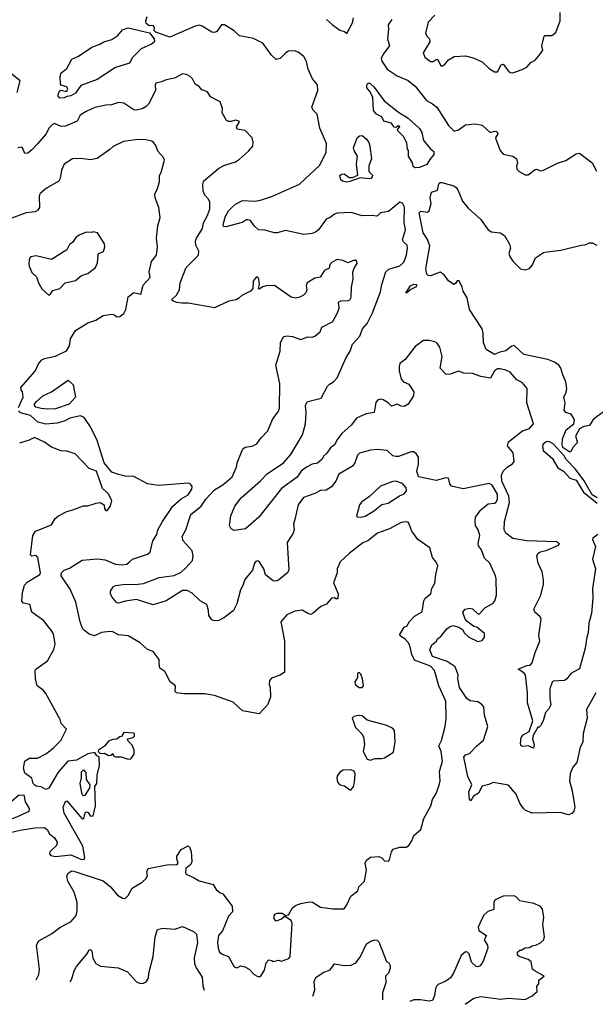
# Model space of a CAD drawing. Extents: x 1690054 to 1842981, y 782881 to 914114.
# Tile 7 of 256: x 1699787 to 1703917, y 790872 to 797933. Entities that reach past the tile are written whole.
import ezdxf

# ---------------------------------------------------------------- set-up
doc = ezdxf.new("R2010")
doc.units = 0

msp = doc.modelspace()

# ---------------------------------------------------------------- linework, layer by layer
at = {"layer": '0CON10XD'}
for points in [[(1703935, 794240), (1703900, 794215), (1703897.5, 794205), (1703919.2, 794155), (1703898.1, 794065), (1703918.2, 793995), (1703897.1, 793855), (1703898.5, 793785), (1703889.1, 793675), (1703870, 793605), (1703865.5, 793535), (1703855.6, 793505), (1703844.4, 793425), (1703805, 793278.6), (1703741.2, 793245), (1703713.8, 793205), (1703696.9, 793193.1), (1703615, 793188.5), (1703607.4, 793182.6), (1703591.3, 793135), (1703590.4, 793065), (1703598.8, 793021.2), (1703586.6, 792993.4), (1703560, 792965), (1703543.3, 792905), (1703525, 792870), (1703515, 792860), (1703505, 792860), (1703470.8, 792799.2), (1703466.1, 792775), (1703477.5, 792732.5), (1703475, 792710), (1703435.7, 792725.7), (1703395, 792721.2), (1703385, 792726.7), (1703379.5, 792739.5), (1703384.3, 792785), (1703399.4, 792805), (1703442.2, 792827.8), (1703470, 792905), (1703431.1, 793035), (1703431.9, 793105), (1703415.4, 793235), (1703405, 793249.2), (1703363.3, 793275), (1703425, 793301.1), (1703450.6, 793305), (1703465, 793321.8), (1703485.1, 793394.9), (1703520.3, 793475), (1703512.2, 793517.8), (1703528.7, 793635), (1703521.5, 793651.5), (1703483.4, 793683.4), (1703476.9, 793705), (1703527.1, 793805), (1703544.4, 793885), (1703544.4, 793915), (1703535, 793972.5), (1703506.9, 794035), (1703497.1, 794085), (1703505.6, 794105), (1703522.1, 794117.9), (1703565, 794126.2), (1703652.5, 794165), (1703660, 794175), (1703638.8, 794188.8), (1703425, 794195.3), (1703325, 794213.5), (1703275, 794250), (1703263.7, 794273.7), (1703265.3, 794335), (1703301.7, 794471.7), (1703297.8, 794515), (1703246.5, 794623.5), (1703245, 794667.5), (1703255.7, 794695), (1703286, 794725), (1703323, 794747), (1703336, 794765), (1703327.7, 794827.7), (1703286.2, 794876.2), (1703294.5, 794905), (1703395, 794984.3), (1703445, 795000.2), (1703474.8, 795035), (1703426.7, 795185), (1703427.7, 795287.7), (1703391.7, 795331.7), (1703355, 795350), (1703305.5, 795405.5), (1703275, 795420.6), (1703235, 795429.4), (1703215, 795428.6), (1703194.6, 795415.4), (1703165, 795362.5), (1703095, 795374), (1703035, 795395.7), (1702975, 795398.1), (1702935, 795412), (1702875, 795390), (1702848.3, 795388.3), (1702804.2, 795435), (1702817.5, 795517.5), (1702800.8, 795585), (1702782.1, 795612.1), (1702765, 795622.5), (1702725, 795632.5), (1702685, 795632), (1702625, 795588.5), (1702553.9, 795496.1), (1702515, 795466.7), (1702508.8, 795445), (1702508.8, 795415), (1702524.2, 795355), (1702541.9, 795335), (1702578.2, 795318.2), (1702615.4, 795265), (1702613.4, 795235), (1702574.4, 795175), (1702545, 795159.2), (1702525, 795160.4), (1702495, 795176.6), (1702455, 795162), (1702432, 795185), (1702395, 795205.6), (1702375, 795210.8), (1702353.3, 795205), (1702342.1, 795187.9), (1702330, 795115), (1702273.4, 795106.6), (1702204, 795076), (1702165.5, 795025), (1702098.5, 794965), (1702066.4, 794925), (1702045.7, 794885), (1702017.6, 794862.4), (1701991.8, 794825), (1701969.5, 794805), (1701955, 794778.1), (1701925, 794752.9), (1701885, 794746.2), (1701845.8, 794725), (1701807.5, 794695), (1701777, 794653), (1701665, 794570.6), (1701504, 794365), (1701408.3, 794281.7), (1701325, 794270), (1701305, 794282.5), (1701293.3, 794305), (1701302, 794375), (1701330, 794445), (1701375.4, 794504.6), (1701514.2, 794625), (1701562.2, 794675), (1701680, 794755), (1701731.6, 794815), (1701816.4, 794955), (1701837.5, 795035), (1701843.7, 795115), (1701838.9, 795165), (1701845, 795185.8), (1701855.6, 795194.4), (1701950.2, 795219.8), (1701995.4, 795305), (1702009.8, 795320.2), (1702037.8, 795335), (1702064, 795365), (1702129.6, 795510.4), (1702157.9, 795555), (1702174.5, 795605), (1702227.8, 795662.2), (1702246.2, 795715), (1702281.5, 795755), (1702318.2, 795831.8), (1702375, 795981.2), (1702385, 796033.8), (1702415.1, 796124.9), (1702435, 796143), (1702515, 796166.7), (1702543.1, 796195), (1702562.9, 796245), (1702569.2, 796295), (1702567.5, 796315), (1702540.5, 796340.5), (1702534.5, 796355), (1702555.6, 796425), (1702545, 796477.5), (1702547.4, 796587.4), (1702535, 796618), (1702515, 796624.2), (1702432.7, 796557.3), (1702375, 796548.1), (1702355, 796525.6), (1702346.2, 796523.8), (1702315, 796528.9), (1702245, 796526.3), (1702165, 796549.7), (1702065.4, 796545.4), (1702045, 796539.3), (1702014.7, 796515.3), (1701985, 796501.9), (1701930, 796425), (1701910.7, 796409.3), (1701885, 796399.6), (1701825, 796392.7), (1701695, 796420.8), (1701635.3, 796404.7), (1701615.3, 796405.3), (1701545, 796423), (1701501.5, 796425), (1701470, 796455), (1701443.3, 796493.3), (1701425, 796498.6), (1701415, 796498.1), (1701382.4, 796477.6), (1701265, 796447.6), (1701250, 796450), (1701246.1, 796465), (1701264.3, 796525), (1701285, 796561.8), (1701309.5, 796585), (1701335, 796609.6), (1701385, 796636.7), (1701475, 796631.5), (1701515, 796639.1), (1701602.2, 796667.8), (1701795, 796753.3), (1701940, 796890), (1701985, 796982), (1701987.5, 797045), (1701940.8, 797155), (1701921.4, 797255), (1701893.3, 797285), (1701883.1, 797305), (1701925.8, 797425), (1701924.2, 797465), (1701888.3, 797508.3), (1701857.9, 797577.9), (1701845, 797633.3), (1701825, 797669.4), (1701785, 797701.1), (1701759.5, 797709.5), (1701715, 797707.1), (1701695.7, 797695), (1701655, 797654), (1701628.3, 797648.3), (1701595, 797678), (1701532.7, 797765), (1701465, 797797.3), (1701365, 797816.5), (1701325, 797851.9), (1701256.7, 797896.7), (1701234.2, 797895), (1701202.1, 797847.9), (1701185, 797840.6), (1701165, 797842.2), (1701096.6, 797886.6), (1701075, 797892.5), (1701045, 797887.1), (1700865, 797808.3), (1700763.3, 797843.3), (1700752.2, 797855), (1700753.2, 797875), (1700745, 797891.4), (1700715, 797888.1), (1700693.9, 797905), (1700692, 797925), (1700700.8, 797955)], [(1701989.2, 797935), (1702032.2, 797895), (1702085, 797857.9), (1702117.5, 797847.5), (1702135, 797833.3), (1702175, 797911.2), (1702181.8, 797945)], [(1702765.8, 797965), (1702718, 797915), (1702700, 797835), (1702707.5, 797815), (1702726.7, 797795), (1702728.8, 797775), (1702681.2, 797695), (1702694.2, 797665), (1702735, 797633.8), (1702755, 797633.3), (1702775, 797647.5), (1702788.3, 797648.3), (1702806.2, 797606.2), (1702815, 797600), (1702835, 797608.8), (1702865, 797643.8), (1702905, 797668), (1702985, 797674), (1703041.7, 797658.3), (1703105, 797630), (1703155, 797583.3), (1703195, 797560), (1703215, 797560), (1703241.4, 797608.6), (1703255, 797613.3), (1703295, 797564.3), (1703306.2, 797555), (1703325, 797552.3), (1703392.9, 797575), (1703425, 797593.5), (1703454.6, 797625.4), (1703485, 797642), (1703522.5, 797685), (1703540, 797715), (1703532.5, 797745), (1703550, 797815), (1703555, 797820), (1703605, 797820), (1703635, 797840), (1703664, 797925), (1703665.8, 797985)], [(1700075, 797368.9), (1700063.5, 797385), (1700065.4, 797405), (1700075, 797421.9), (1700085, 797427.5), (1700122.5, 797417.5), (1700131.4, 797435), (1700125, 797451.2), (1700085, 797462.5), (1700079.3, 797469.3), (1700076.7, 797525), (1700085, 797551.2), (1700125, 797583.8), (1700160.9, 797649.2), (1700209.1, 797670.9), (1700305, 797736.9), (1700363, 797757), (1700391.9, 797775), (1700448.3, 797791.7), (1700490.5, 797819.5), (1700525, 797859.4), (1700565, 797875.4), (1700718.1, 797838.1), (1700752.9, 797795), (1700753.2, 797775), (1700732, 797758), (1700658.8, 797725), (1700597.5, 797662.5), (1700575, 797620), (1700475, 797590.5), (1700343.3, 797505), (1700225, 797460), (1700188, 797405), (1700155, 797386), (1700125, 797382.5), (1700105, 797372.5), (1700075, 797368.9)], [(1702456.5, 797933.5), (1702431.3, 797895), (1702433.9, 797863.9), (1702426.2, 797795), (1702439.4, 797745), (1702394, 797686), (1702380.3, 797655), (1702386.5, 797635), (1702425, 797578.5), (1702495, 797530.8), (1702575, 797496), (1702623.6, 797455), (1702705, 797353.6), (1702749.6, 797329.6), (1702780, 797305), (1702865, 797173.1), (1702905, 797134.3), (1702935, 797142.9), (1702985, 797180), (1703055, 797186.7), (1703106.1, 797176.1), (1703163.3, 797125), (1703195, 797133.6), (1703210.9, 797130.9), (1703217.2, 797115), (1703201.8, 797085), (1703202.7, 797075), (1703235, 796993.8), (1703255, 796968.8), (1703325, 796953.3), (1703352.5, 796935), (1703360, 796905)], [(1699768.3, 797411.7), (1699791.2, 797495), (1699685, 797578)], [(1702068.3, 795831.7), (1702078.8, 795865), (1702073.8, 795906.2), (1702092.3, 795917.7), (1702145, 795920), (1702156, 795925), (1702165, 795942.5), (1702167.1, 796015), (1702180.5, 796075), (1702178, 796122), (1702188, 796152), (1702208.8, 796185), (1702203.6, 796206.4), (1702180, 796205), (1702145, 796190), (1702106.1, 796206.1), (1702065, 796212.5), (1702030, 796195), (1702013.3, 796176.7), (1702008.3, 796151.7), (1701975, 796133.3), (1701943, 796087), (1701905, 796080), (1701848.6, 796045), (1701842.5, 796025), (1701847.5, 795995), (1701840, 795975), (1701823.6, 795956.4), (1701796.4, 795943.6), (1701765, 795936.7), (1701735, 795943.3), (1701616.1, 796026.1), (1701555, 796024), (1701532.3, 796017.7), (1701505, 796000), (1701500, 796005), (1701506.7, 796035), (1701503, 796073), (1701495, 796087.5), (1701485, 796087.5), (1701463, 796057), (1701460, 796005), (1701443, 795987), (1701380, 795955), (1701360, 795935), (1701340, 795925), (1701287.5, 795915), (1701185, 795866.2), (1700995, 795900), (1700950.6, 795900.6), (1700915, 795905.8), (1700887.5, 795915), (1700877.5, 795925), (1700912.4, 795957.6), (1700934, 795995), (1700938.1, 796045), (1700981.2, 796155), (1701071.1, 796245), (1701072.7, 796272.7), (1701050.8, 796315), (1701048.1, 796345), (1701055, 796366.2), (1701099.1, 796435), (1701106.2, 796475), (1701133.3, 796525), (1701150.5, 796575), (1701151.4, 796625), (1701142.5, 796645), (1701114.5, 796674.5), (1701104, 796704), (1701100, 796745), (1701105.6, 796774.4), (1701213.3, 796866.7), (1701253, 796887), (1701335, 796913.8), (1701365, 796933.3), (1701429.5, 796990.5), (1701458.8, 797025), (1701462, 797055), (1701454, 797085), (1701405, 797138.8), (1701348.3, 797148.3), (1701343.8, 797165), (1701362.5, 797195), (1701362.5, 797205), (1701335, 797213.3), (1701303.6, 797203.6), (1701285, 797203.3), (1701270.5, 797210.5), (1701238.8, 797265), (1701242.9, 797295), (1701224.5, 797344.5), (1701155, 797378.8), (1701135, 797416.2), (1701095, 797430), (1701073.7, 797453.7), (1701045, 797471.2), (1701027.6, 797507.6), (1701011.2, 797525), (1700985, 797540), (1700956.4, 797543.6), (1700897.5, 797512.5), (1700837.3, 797502.7), (1700803.8, 797486.2), (1700765, 797478.8), (1700758.8, 797465), (1700761.1, 797425), (1700712, 797328), (1700695, 797309.5), (1700665, 797292.7), (1700626.3, 797283.7), (1700605, 797287.3), (1700535, 797334.4), (1700495, 797338.9), (1700445, 797322.2), (1700405, 797320.5), (1700325, 797302.2), (1700265, 797275.4), (1700222.1, 797247.9), (1700198.8, 797205), (1700115, 797170), (1700085, 797165.7), (1700037.3, 797187.3), (1700020, 797180), (1699995, 797154.3), (1699976.2, 797115), (1699918.2, 797045), (1699875, 796998.6), (1699845, 796976.2), (1699824.1, 796974.1), (1699806, 797015), (1699799.1, 797019.1), (1699774.1, 797015)], [(1702625, 796870.6), (1702610.5, 796880.5), (1702605.8, 796905.8), (1702577.5, 796955), (1702577.5, 796995), (1702570, 797005), (1702565, 797050), (1702540, 797095), (1702500, 797135), (1702497.5, 797145), (1702514, 797165), (1702505, 797170.6), (1702485, 797160), (1702475, 797162.5), (1702455, 797190), (1702400, 797205), (1702386.4, 797236.4), (1702346.4, 797256.4), (1702325, 797282.5), (1702321.2, 797375), (1702302.5, 797415), (1702278.5, 797445), (1702277.2, 797462.8), (1702285, 797477.5), (1702298.6, 797478.6), (1702329.6, 797449.6), (1702401.4, 797351.4), (1702505, 797268.8), (1702575, 797226.7), (1702655, 797152.5), (1702673.3, 797125), (1702685, 797067.5), (1702735, 797006.7), (1702758.2, 796988.2), (1702758.5, 796965), (1702728.8, 796931.2), (1702708.2, 796895), (1702655, 796873), (1702625, 796870.6)], [(1702135, 796767.8), (1702103.3, 796775), (1702091.2, 796785), (1702084.2, 796815), (1702096.7, 796825), (1702115, 796828), (1702152.3, 796802.3), (1702175, 796801.2), (1702212.5, 796817.5), (1702204.3, 796895.7), (1702210, 796955), (1702186.7, 796995), (1702183.3, 797015), (1702207.5, 797085), (1702225, 797100), (1702245, 797103.3), (1702276.7, 797075), (1702291.7, 797051.7), (1702298.8, 797025), (1702312.5, 796935), (1702292.5, 796885), (1702292.5, 796845), (1702317.5, 796817.5), (1702316.4, 796806.4), (1702307.1, 796795), (1702295, 796791.6), (1702230.7, 796799.3), (1702155, 796772.1), (1702135, 796767.8)], [(1699778, 795152), (1699811.2, 795225), (1699807.3, 795265), (1699797.5, 795277.5), (1699795.7, 795295), (1699897.9, 795412.1), (1699922.2, 795465), (1699945, 795493.2), (1699965, 795503), (1700045, 795518.9), (1700122.3, 795557.7), (1700144.3, 795595), (1700152.2, 795645), (1700186.7, 795705), (1700275, 795759.7), (1700332.3, 795777.7), (1700385, 795811.5), (1700448.1, 795821.9), (1700467, 795817), (1700485, 795802.9), (1700505, 795805.5), (1700534.6, 795825), (1700549.7, 795855), (1700566.5, 795945), (1700605, 795977.5), (1700656.2, 795963.8), (1700671.9, 796028.1), (1700723.3, 796085), (1700716, 796125), (1700731.7, 796198.3), (1700768.8, 796245), (1700776.2, 796305), (1700768.8, 796365), (1700778.8, 796455), (1700796, 796515), (1700786, 796585), (1700760, 796655), (1700756.7, 796685), (1700773.3, 796715), (1700790.5, 796769.5), (1700790, 796815), (1700802.5, 796837.5), (1700826, 796925), (1700818.8, 796945), (1700779.3, 796989.3), (1700765, 797030), (1700749.5, 797049.5), (1700735, 797061.2), (1700691.7, 797071.7), (1700634.4, 797074.4), (1700531.5, 797058.5), (1700457.1, 797022.9), (1700435, 797002.5), (1700342.2, 796937.8), (1700295, 796928.6), (1700225, 796938.6), (1700165, 796935.6), (1700105, 796896), (1700086.9, 796853.1), (1700076.9, 796793.1), (1700067.1, 796775), (1699980, 796725), (1699932, 796685), (1699925.7, 796664.3), (1699930, 796585), (1699915.3, 796565), (1699897.5, 796555), (1699833.4, 796546.6), (1699605, 796464.3)], [(1703360, 796905), (1703352.5, 796885), (1703355, 796860), (1703370, 796845), (1703415, 796820), (1703435, 796820), (1703485, 796857.5), (1703495, 796860), (1703525, 796850), (1703545, 796853.3), (1703645, 796903.3), (1703705, 796923.3), (1703779.3, 796970.7), (1703805, 796976.7), (1703895, 796907.5), (1703925, 796846)], [(1703985, 795127.8), (1703901.4, 795065), (1703875, 795023.3), (1703835, 795015.8), (1703805, 794999.5), (1703774.6, 794945.4), (1703787.1, 794907.1), (1703784.7, 794895), (1703755, 794865.3), (1703745, 794838.1), (1703735, 794831.3), (1703685, 794865.3), (1703678.5, 794885), (1703682.2, 794927.8), (1703708, 794992), (1703764.2, 795035), (1703768, 795065), (1703743.9, 795103.9), (1703705, 795115.5), (1703693.2, 795133.2), (1703701.6, 795185), (1703690.9, 795225), (1703708.9, 795261.1), (1703712.9, 795285), (1703705.4, 795335), (1703684.5, 795385.5), (1703670.9, 795435), (1703655, 795455.5), (1703625, 795477.2), (1703576, 795496), (1703405, 795532.7), (1703335, 795596.4), (1703317.3, 795592.7), (1703275, 795557.5), (1703225, 795546.2), (1703195, 795530.8), (1703135, 795568.1), (1703115.5, 795614.5), (1703113.5, 795685), (1703105.6, 795715), (1703014.4, 795855), (1702997.3, 795937.3), (1702970, 795985), (1702962.5, 796015), (1702939.3, 796059.3), (1702925, 796060), (1702915, 796040), (1702903, 796033), (1702865, 796060), (1702832.1, 796102.1), (1702805, 796122), (1702735, 796096.6), (1702717.5, 796097.5), (1702708.2, 796108.3), (1702700.4, 796145), (1702729.2, 796310.8), (1702711.3, 796361.3), (1702681.9, 796405), (1702652.7, 796547.3), (1702665, 796560), (1702713.6, 796553.6), (1702725, 796562.5), (1702740, 796615), (1702732.5, 796655), (1702742.5, 796695), (1702785, 796710), (1702795.4, 796755), (1702805, 796764.6), (1702815, 796764.2), (1702901.7, 796741.7), (1702919.1, 796729.1), (1702931.8, 796711.8), (1702965, 796631.4), (1703005, 796580.8), (1703092.8, 796502.8), (1703148.8, 796425), (1703172.1, 796412.1), (1703234.4, 796404.4), (1703265, 796386.2), (1703302.3, 796322.3), (1703308.8, 796295), (1703298, 796255), (1703305, 796233.8), (1703325, 796200), (1703381.2, 796145), (1703415, 796140), (1703445, 796149.5), (1703466.1, 796173.9), (1703487.5, 796225), (1703545, 796262.2), (1703570.8, 796269.2), (1703669.4, 796280.6), (1703814.7, 796315.3), (1703845, 796317.3), (1703875, 796333.1), (1703895, 796332.9), (1703928.8, 796315)], [(1699995, 795956.7), (1700005, 795962.5), (1700025, 795990), (1700075, 796006.2), (1700112.5, 796045), (1700188.3, 796061.7), (1700231.2, 796098.8), (1700275, 796113.3), (1700331.2, 796155), (1700345, 796190), (1700350.9, 796249.1), (1700355, 796256.7), (1700389.1, 796270.9), (1700398.6, 796305), (1700395.7, 796325.7), (1700345, 796403.3), (1700315, 796412.5), (1700305, 796407.5), (1700265, 796408.8), (1700213, 796387), (1700190.3, 796369.7), (1700165.9, 796334.1), (1700145, 796320), (1700125, 796283.3), (1700016.4, 796213.6), (1699905, 796238.8), (1699865, 796232.5), (1699855, 796210), (1699852.4, 796182.4), (1699854.4, 796165), (1699875, 796120), (1699908.4, 796088.4), (1699921.8, 796045), (1699945, 796003.5), (1699995, 795956.7)], [(1702565, 795973.1), (1702557.5, 795975), (1702590.4, 796025), (1702615, 796036.6), (1702634, 796035), (1702635.4, 796025), (1702627.3, 796015), (1702592.6, 795997.4), (1702565, 795973.1)], [(1703922.1, 793105), (1703855.2, 792985), (1703860, 792925), (1703830, 792815), (1703827.6, 792752.4), (1703809.6, 792715), (1703783.8, 792605), (1703755, 792572.5), (1703736, 792525), (1703731.5, 792475), (1703751.8, 792401.8), (1703770.8, 792285), (1703762.8, 792257.2), (1703748.8, 792241.2), (1703725, 792230.3), (1703665, 792247.4), (1703465, 792242.3), (1703413.8, 792263.8), (1703400.9, 792275), (1703375.5, 792315), (1703349.1, 792379.1), (1703294.2, 792444.2), (1703185, 792463.3), (1703152.8, 792447.2), (1703105, 792436.7), (1703078, 792385), (1703044.5, 792365.5), (1703025, 792330), (1703015, 792342.5), (1703010, 792395), (1703032.5, 792445), (1703003.5, 792505), (1702974.4, 792645), (1702985, 792662), (1703015, 792670), (1703065, 792724), (1703114.3, 792765.7), (1703146.2, 792865), (1703122, 792945), (1703117.1, 793005), (1703101.4, 793025), (1703075, 793041.3), (1703018.8, 793048.8), (1702995.5, 793065), (1702944, 793145), (1702931.8, 793205), (1702933, 793235), (1702911.5, 793291.5), (1702855, 793330), (1702748, 793365), (1702730.8, 793415), (1702745, 793450), (1702775, 793473.3), (1702787.5, 793495), (1702809.3, 793510.7), (1702852.5, 793565), (1702875, 793582.5), (1702895, 793587.5), (1702937, 793577), (1702966.4, 793556.4), (1702977, 793537), (1703010, 793505), (1703073.6, 793473.6), (1703105, 793481.2), (1703122.5, 793505), (1703122.3, 793532.3), (1703066.2, 793576.2), (1703045, 793581.2), (1702997.3, 793617.3), (1702984.1, 793634.1), (1702967.5, 793685), (1702983.9, 793706.1), (1703015, 793712.5), (1703035, 793707.5), (1703075, 793672.5), (1703087, 793673), (1703123.9, 793716.1), (1703182.7, 793747.3), (1703196, 793765), (1703208, 793805), (1703206.4, 793923.6), (1703201.2, 793945), (1703160.8, 794035), (1703121.9, 794071.9), (1703101.7, 794131.7), (1703079.5, 794159.5), (1703076.1, 794176.1), (1703088.1, 794235), (1703075.7, 794275), (1703058.8, 794305), (1703056.2, 794335), (1703057.5, 794365), (1703095, 794417.5), (1703149.3, 794460.7), (1703195, 794466.7), (1703205, 794473.3), (1703216.4, 794495), (1703215, 794531.2), (1703177.9, 794595), (1703155, 794607.3), (1702969.5, 794569.5), (1702885, 794586.7), (1702873.8, 794605), (1702865, 794646), (1702845, 794646.9), (1702775, 794627.8), (1702647.5, 794655), (1702636.4, 794695), (1702647.6, 794745), (1702647.6, 794795), (1702635, 794817.1), (1702615, 794834.3), (1702595, 794834.2), (1702505, 794800.8), (1702485, 794800.8), (1702465, 794806.2), (1702422.7, 794842.7), (1702355, 794850), (1702305, 794845.8), (1702224.5, 794825.5), (1702211.1, 794808.9), (1702190.9, 794755), (1702175, 794730.8), (1702077, 794673), (1702055.5, 794624.5), (1702025, 794582), (1701985, 794560), (1701945, 794555.7), (1701905, 794534.4), (1701824.6, 794505.4), (1701786.3, 794453.7), (1701761.2, 794348.8), (1701752.1, 794315), (1701755.4, 794275), (1701750.5, 794249.5), (1701707, 794183), (1701718, 793988), (1701707.6, 793965), (1701645, 793913), (1701625, 793905.8), (1701605, 793908), (1701551.1, 793951.1), (1701539.6, 793995), (1701505, 794047.8), (1701495, 794052.1), (1701482.3, 794047.7), (1701472, 794035), (1701458.5, 793985), (1701401.5, 793918.5), (1701388.8, 793875), (1701371.8, 793845), (1701345, 793743.8), (1701320, 793695), (1701256.7, 793645), (1701215, 793624.2), (1701185, 793622.5), (1701165, 793628.8), (1701145, 793660), (1701142.5, 793695), (1701129.3, 793739.3), (1701082.5, 793765), (1701025, 793821.2), (1700989.7, 793839.7), (1700955, 793840), (1700837.5, 793765), (1700745, 793737.1), (1700625, 793775.5), (1700545, 793763.1), (1700495, 793748), (1700485, 793751.2), (1700448, 793795), (1700438, 793815), (1700438.8, 793835), (1700458.8, 793865), (1700475, 793875.6), (1700545, 793884.4), (1700615, 793882.2), (1700675, 793888.8), (1700787.2, 793932.8), (1700895, 793946.2), (1700945, 793970.4), (1700978.3, 794001.7), (1701025.9, 794054.1), (1701031.1, 794085), (1701023.8, 794125), (1700960.9, 794195), (1700952.1, 794227.9), (1700978.2, 794275), (1701014.8, 794385.2), (1701088.2, 794445), (1701121.8, 794495), (1701152.8, 794527.2), (1701185, 794561.1), (1701245, 794596.9), (1701311.1, 794655), (1701342.9, 794725), (1701348.5, 794755), (1701388.5, 794855), (1701405, 794868), (1701456.2, 794873.8), (1701489.7, 794890.3), (1701518.8, 794935), (1701567.5, 794985), (1701600, 795065), (1701644.2, 795125.8), (1701652.3, 795147.7), (1701653, 795323), (1701625.4, 795455), (1701656.1, 795556.1), (1701659.2, 795615), (1701672.7, 795647.3), (1701685, 795660), (1701705, 795666.7), (1701745, 795661.2), (1701805, 795640), (1701855, 795657.5), (1701885, 795656.7), (1701905, 795663.3), (1701943.3, 795695), (1701955, 795727.5), (1702035, 795767.5), (1702068.3, 795831.7)], [(1699985, 795139.2), (1699940, 795145), (1699902.5, 795155), (1699893.3, 795165), (1699893.3, 795175), (1699905, 795193.3), (1699953.9, 795236.1), (1700015, 795263.3), (1700135, 795348.8), (1700171.8, 795315), (1700187.2, 795225), (1700141.2, 795175), (1700045, 795143.1), (1699985, 795139.2)], [(1699904.1, 791048.6), (1699924.5, 791085), (1699930, 791125), (1699908.2, 791295), (1699925, 791326.9), (1700015, 791376.2), (1700075, 791422), (1700156.7, 791465), (1700192.3, 791507.7), (1700200, 791545), (1700198.5, 791605), (1700177.1, 791675), (1700131.9, 791755), (1700125.9, 791794.1), (1700137.5, 791815), (1700162, 791828), (1700175, 791827.5), (1700385, 791756.7), (1700438.8, 791715), (1700490, 791655), (1700525, 791633.8), (1700545, 791630), (1700565, 791651.2), (1700595, 791703.8), (1700665, 791748.1), (1700694.4, 791775), (1700703.8, 791795), (1700698.3, 791821.7), (1700710, 791845), (1700853.6, 791873.6), (1700915, 791872.5), (1700923.3, 791885), (1700913.8, 791915), (1700914.2, 791935), (1700945, 791981.2), (1700995, 792007.5), (1701005, 792000), (1701017.7, 791967.7), (1701022.5, 791895), (1701014.3, 791875.7), (1700980, 791845), (1700977.5, 791815), (1700982.5, 791805), (1701039.8, 791779.8), (1701075, 791757.1), (1701175, 791731.9), (1701196.2, 791695), (1701222.7, 791672.7), (1701245, 791663.3), (1701311.2, 791575), (1701313.8, 791535), (1701286.2, 791505), (1701241.4, 791398.6), (1701214.3, 791365), (1701206, 791315), (1701210, 791275), (1701221.2, 791245), (1701240.9, 791230.9), (1701286.2, 791215), (1701325, 791140), (1701345, 791133.3), (1701375, 791148.8), (1701401.7, 791141.7), (1701433.9, 791123.9), (1701470, 791085), (1701495, 791072.5), (1701515, 791072.5), (1701543.6, 791116.4), (1701555, 791170), (1701575, 791190), (1701597, 791187), (1701605, 791180), (1701645, 791187.5), (1701665, 791182.5), (1701719.3, 791200.7), (1701726.7, 791215), (1701743.3, 791455), (1701735, 791472.5), (1701695, 791500), (1701685, 791500), (1701665, 791482.5), (1701625, 791467.5), (1701613.6, 791486.4), (1701613.6, 791506.4), (1701620.7, 791519.3), (1701635, 791526.7), (1701670, 791525), (1701695, 791510), (1701715, 791512.5), (1701745, 791563.8), (1701765, 791581.2), (1701805, 791596), (1701866.1, 791606.1), (1701887.5, 791605), (1701945, 791568.8), (1702035, 791557.5), (1702115, 791557.5), (1702135, 791584.2), (1702162.1, 791647.9), (1702213.8, 791685), (1702220, 791715), (1702262, 791755), (1702276.2, 791835), (1702266.2, 791885), (1702276.2, 791905), (1702305, 791926), (1702365, 791930.8), (1702385, 791922.5), (1702405, 791901.1), (1702432.2, 791897.8), (1702441.1, 791908.9), (1702454.7, 791965), (1702466.7, 791985), (1702515, 791998.7), (1702561.2, 791998.8), (1702579.2, 792010.8), (1702600.8, 792045), (1702615, 792082.5), (1702666, 792125), (1702686.2, 792205), (1702738, 792295), (1702750, 792340), (1702775, 792383.3), (1702797.6, 792442.4), (1702804.5, 792475), (1702799.3, 792540.7), (1702821.5, 792615), (1702811.8, 792685), (1702793.6, 792726.4), (1702812.5, 792765), (1702840.6, 792865), (1702846.9, 792925), (1702844.3, 793045), (1702795, 793156.7), (1702763.3, 793265), (1702735, 793296.7), (1702620.6, 793340.6), (1702599.9, 793379.9), (1702586.1, 793445), (1702575, 793465.6), (1702555, 793488.9), (1702516.2, 793515), (1702514, 793525), (1702545, 793576.2), (1702565.5, 793584.5), (1702583.4, 793616.6), (1702621.1, 793655), (1702675, 793686), (1702686.1, 793765), (1702696, 793784), (1702736, 793815), (1702743.8, 793855), (1702765, 793892.5), (1702774, 793955), (1702786.8, 794016.8), (1702775, 794043.3), (1702750, 794075), (1702730, 794145), (1702644.2, 794205), (1702600.8, 794265), (1702577.4, 794327.4), (1702562.1, 794332.1), (1702525, 794327.5), (1702439.4, 794280.6), (1702355, 794249.7), (1702285.6, 794194.5), (1702249.3, 794180.7), (1702150.8, 794105), (1702085.5, 794045), (1702064.2, 793995), (1702065.8, 793965), (1702038, 793895), (1702071.2, 793815), (1702070, 793780), (1702055, 793780), (1702046.7, 793786.7), (1702023.8, 793785), (1701989.7, 793740.3), (1701948.8, 793725), (1701893.1, 793676.9), (1701875, 793668.1), (1701854, 793674), (1701815, 793698.5), (1701761.5, 793691.5), (1701702.9, 793665), (1701661.2, 793615), (1701687.8, 793477.8), (1701688.2, 793255), (1701655, 793232.6), (1701595, 793210.4), (1701579.4, 793195), (1701576.2, 793166.2), (1701583.8, 793145), (1701586.2, 793075), (1701565, 793020), (1701506, 792954), (1701385, 792975.8), (1701318.1, 793038.1), (1701185, 793086.2), (1701115, 793099.5), (1700967.6, 793097.6), (1700912.5, 793105), (1700903.8, 793115), (1700904.2, 793155), (1700866.2, 793185), (1700827.7, 793257.7), (1700792.9, 793282.9), (1700788.6, 793315), (1700788.1, 793345), (1700745, 793402.5), (1700705, 793416.9), (1700652, 793465), (1700565.4, 793515.4), (1700495, 793520.6), (1700455, 793542.5), (1700435, 793546), (1700375, 793538.6), (1700324.4, 793514.4), (1700285, 793525.6), (1700251.5, 793551.5), (1700237.3, 793567.3), (1700220, 793615), (1700190.9, 793755), (1700148.9, 793848.9), (1700085.5, 793945.5), (1700087.3, 793965), (1700105, 793986), (1700145, 794000.8), (1700235, 794057.4), (1700345, 794067.7), (1700400.1, 794060.1), (1700475, 794029.1), (1700525.4, 794024.6), (1700555, 794028.9), (1700575.8, 794045), (1700595.5, 794064.5), (1700705, 794100), (1700722.5, 794115), (1700743.4, 794196.6), (1700770, 794240), (1700778.9, 794275), (1700811.5, 794335), (1700885.6, 794445), (1700945, 794495.7), (1700995.5, 794525), (1701022, 794565), (1701023.8, 794585), (1701012.7, 794602.7), (1700998.3, 794608.3), (1700781.8, 794591.8), (1700705, 794603.8), (1700605.8, 794655.8), (1700545, 794660), (1700495, 794670.6), (1700448.9, 794688.9), (1700394.3, 794755), (1700344, 794914), (1700296, 795014), (1700249.2, 795079.2), (1700223.1, 795093.1), (1700147.5, 795075), (1700105, 795053), (1700055, 795039.2), (1699975, 795031.2), (1699916.2, 795046.2), (1699865, 795095.2), (1699792.4, 795112.4), (1699778.9, 795128.9)], [(1699708, 792102), (1699789.8, 792119.8), (1699895, 792138.3), (1699965, 792141), (1699984.8, 792125), (1700002.1, 792095), (1700037.5, 792065), (1700054.9, 792035), (1700050.2, 792009.8), (1700003.6, 791965), (1700001.3, 791951.3), (1700009.3, 791939.3), (1700045, 791931.2), (1700153.8, 791943.8), (1700225, 791912.4), (1700249.3, 791910.7), (1700254.4, 791925), (1700239.6, 792005), (1700105, 792242.5), (1700098.6, 792285), (1700115, 792327.5), (1700125, 792330), (1700235, 792202.5), (1700247.5, 792205), (1700257.5, 792245), (1700265, 792252.5), (1700277.7, 792247.7), (1700295, 792221.2), (1700315, 792222.5), (1700330.8, 792295), (1700327, 792433), (1700340, 792455), (1700343.8, 792515), (1700360, 792585), (1700357.5, 792647.5), (1700340, 792655), (1700325, 792677.5), (1700275, 792667.5), (1700195, 792623.8), (1700133.2, 792616.8), (1700062.8, 792537.2), (1699995, 792421.9), (1699975, 792412.9), (1699941.2, 792431.2), (1699905, 792436.5), (1699895, 792443.3), (1699884.1, 792455), (1699874.4, 792494.4), (1699825, 792530), (1699815.5, 792565), (1699825, 792616.2), (1699855, 792637.8), (1699915, 792636.2), (1699978.5, 792671.5), (1700028.8, 792711.2), (1700081.2, 792765), (1700121.9, 792845), (1700084.6, 792885), (1700077.4, 792915), (1699975, 793100), (1699955, 793123.8), (1699912, 793155), (1699899.4, 793205), (1699897.5, 793265), (1699902.9, 793275), (1699985.8, 793335), (1700032.7, 793417.3), (1700041.4, 793455), (1700029.7, 793529.7), (1700014, 793555), (1699957.1, 793625), (1699873.8, 793685), (1699859.5, 793739.5), (1699815, 793748.5), (1699801.9, 793761.9), (1699806.1, 793825), (1699821.5, 793878.5), (1699841.7, 793898.3), (1699931.2, 793955), (1699936.7, 793965), (1699916.5, 794076.5), (1699905, 794089.4), (1699875, 794086.7), (1699864, 794095), (1699882.3, 794235), (1699901.4, 794265), (1700015, 794311.4), (1700040.8, 794355), (1700065, 794374.6), (1700125, 794405.3), (1700167.5, 794417.5), (1700245, 794446.2), (1700275, 794446.5), (1700335, 794466.7), (1700365, 794469.4), (1700394, 794455), (1700396.7, 794425), (1700405, 794414), (1700415, 794412.5), (1700437.5, 794445), (1700447.5, 794485), (1700421.2, 794535), (1700381.7, 794571.7), (1700337.1, 794695), (1700285.4, 794715.4), (1700185, 794819.2), (1700125, 794837.5), (1700085, 794841.2), (1700015, 794868.1), (1699965, 794903.6), (1699892.8, 794937.2), (1699855, 794918.5), (1699785, 794897.1)], [(1703930, 794505), (1703895.4, 794525.4), (1703837.1, 794625), (1703775, 794709.2), (1703709.3, 794779.3), (1703693.2, 794805), (1703615, 794891.4), (1703585, 794908), (1703564.4, 794905.6), (1703542.1, 794887.9), (1703538.3, 794875), (1703543.8, 794843.8), (1703608.4, 794788.4), (1703649.4, 794719.4), (1703690, 794695), (1703735.4, 794645.4), (1703780.4, 794630.4), (1703833.3, 794545), (1703930, 794465)], [(1702235, 794366), (1702265, 794372.5), (1702325, 794408.5), (1702385, 794456.9), (1702430, 794465), (1702511.3, 794518.7), (1702545, 794533.4), (1702562.2, 794555), (1702559.2, 794575), (1702535, 794605.6), (1702485, 794623.1), (1702465, 794622.2), (1702375, 794588.6), (1702297, 794513), (1702241.2, 794475), (1702225, 794453.3), (1702203, 794373), (1702207.5, 794367.5), (1702235, 794366)], [(1702245, 793143.3), (1702253.6, 793156.4), (1702246.4, 793206.4), (1702235, 793240), (1702225, 793250), (1702215, 793250), (1702210, 793245), (1702210, 793215), (1702191.2, 793185), (1702193.8, 793165), (1702224.1, 793144.1), (1702245, 793143.3)], [(1702305, 792623.8), (1702335, 792633.8), (1702383.9, 792633.9), (1702405, 792640), (1702469.3, 792680.7), (1702482, 792755), (1702476.7, 792835), (1702461.2, 792851.2), (1702415, 792874), (1702280.5, 792910.5), (1702245, 792940), (1702217, 792943), (1702185, 792936.7), (1702173.3, 792925), (1702196.4, 792856.4), (1702241.7, 792811.7), (1702255, 792790), (1702260, 792735), (1702251.2, 792685), (1702280.5, 792630.5), (1702305, 792623.8)], [(1700565, 792630.8), (1700585, 792631.2), (1700607.5, 792665), (1700607.5, 792695), (1700595, 792730), (1700565, 792760), (1700560, 792775), (1700600, 792785), (1700610, 792795), (1700610, 792815), (1700605, 792817.5), (1700535, 792820), (1700518.3, 792791.7), (1700505, 792790), (1700485, 792772.5), (1700455, 792770), (1700425, 792758.8), (1700396.4, 792723.6), (1700352.5, 792695), (1700350, 792685), (1700365, 792670), (1700395, 792673.3), (1700425, 792656.7), (1700441.7, 792658.3), (1700455, 792670), (1700460, 792655), (1700475, 792647.5), (1700515, 792646), (1700565, 792630.8)], [(1700245, 792367.5), (1700235, 792377.5), (1700220, 792455), (1700230, 792495), (1700230.7, 792539.3), (1700245, 792552.5), (1700262.5, 792535), (1700263, 792483), (1700290, 792445), (1700287.5, 792425), (1700255, 792370), (1700245, 792367.5)], [(1702165, 792410), (1702182.5, 792435), (1702188.3, 792461.7), (1702193.9, 792523.9), (1702186.7, 792545), (1702165, 792553.8), (1702108.3, 792551.7), (1702083.6, 792536.4), (1702066.4, 792513.6), (1702062, 792495), (1702067.5, 792465), (1702085, 792446), (1702117.7, 792437.7), (1702155, 792410), (1702165, 792410)], [(1699489.5, 792119.5), (1699484, 792125), (1699497.5, 792145), (1699668.1, 792275), (1699778.9, 792371.1), (1699815.6, 792375), (1699825.7, 792325), (1699855.2, 792275), (1699851.7, 792255), (1699765, 792213), (1699525, 792122.5), (1699489.5, 792119.5)], [(1702982.7, 790872), (1703045, 790916.7), (1703095, 790927.5), (1703203.3, 790913.3), (1703235, 790910), (1703295, 790916.7), (1703415, 790906.7), (1703465, 790932.5), (1703500, 790965), (1703498.3, 791001.7), (1703511.7, 791018.3), (1703512.5, 791045), (1703550, 791075), (1703477.5, 791115), (1703467.5, 791125), (1703456.4, 791176.4), (1703435, 791193.3), (1703370, 791215), (1703360, 791225), (1703360, 791245), (1703375, 791260), (1703385, 791260), (1703413, 791277), (1703445, 791280), (1703465, 791292.5), (1703495, 791297.5), (1703525, 791312.5), (1703545, 791332.5), (1703552, 791355), (1703541.2, 791445), (1703548.8, 791495), (1703537.5, 791555), (1703522.5, 791575), (1703475.5, 791595.5), (1703375, 791613.5), (1703351.3, 791641.3), (1703335, 791649.2), (1703255, 791648), (1703198.3, 791621.7), (1703190, 791605), (1703188.3, 791551.7), (1703145, 791536.7), (1703115, 791510), (1703077.5, 791425), (1703082.4, 791402.4), (1703137.5, 791365), (1703120, 791335), (1703143.8, 791295), (1703146.7, 791275), (1703112.5, 791182.5), (1703092.3, 791147.7), (1703075, 791140.8), (1703063.2, 791143.2), (1703030, 791175), (1703013, 791233), (1703000, 791245), (1702985, 791247.5), (1702955, 791222), (1702899.1, 791095), (1702877.3, 791062.7), (1702845, 791037.3), (1702790, 791015), (1702780, 791005), (1702770, 790985), (1702763.3, 790935), (1702750, 790900), (1702726.1, 790893.9), (1702664.1, 790904.1), (1702615, 790904), (1702585.9, 790893)], [(1700149.1, 791033.3), (1700160.8, 791055), (1700176.8, 791113.2), (1700195, 791143.3), (1700268.9, 791231.1), (1700285, 791260), (1700295, 791264), (1700305.5, 791255.5), (1700312, 791202), (1700334.5, 791164.5), (1700367.5, 791145), (1700494.4, 791134.4), (1700561.2, 791105), (1700625, 791034.3), (1700655, 791022), (1700675, 791023.8), (1700695, 791033.3), (1700711.2, 791058.8), (1700714.3, 791095), (1700743.8, 791215), (1700759.7, 791355), (1700775, 791408.9), (1700815, 791418.7), (1700899.6, 791410.4), (1700955, 791430.6), (1701035, 791393.5), (1701055.3, 791375.3), (1701061.7, 791311.7), (1701038.5, 791205), (1701041.1, 791165), (1701052.8, 791132.8), (1701096.4, 791066.3), (1701100.8, 791005), (1701110.4, 790973.3)], [(1701891.1, 790929.7), (1701904.3, 790975), (1701901.2, 791035), (1701911.4, 791065), (1701965, 791100.8), (1702015, 791119.1), (1702045, 791161.4), (1702115, 791150), (1702165, 791153.1), (1702199.5, 791170.5), (1702229.7, 791210.3), (1702276.7, 791305), (1702307.5, 791325), (1702335, 791333.3), (1702352.5, 791332.5), (1702365, 791320), (1702418.3, 791178.3), (1702435, 791170), (1702445, 791150), (1702445, 791130), (1702433.3, 791095), (1702412.5, 791075), (1702415.3, 791025), (1702390.6, 790955), (1702390.2, 790903.3)]]:
    msp.add_lwpolyline(points, dxfattribs=at)

doc.saveas('drawing.dxf')
